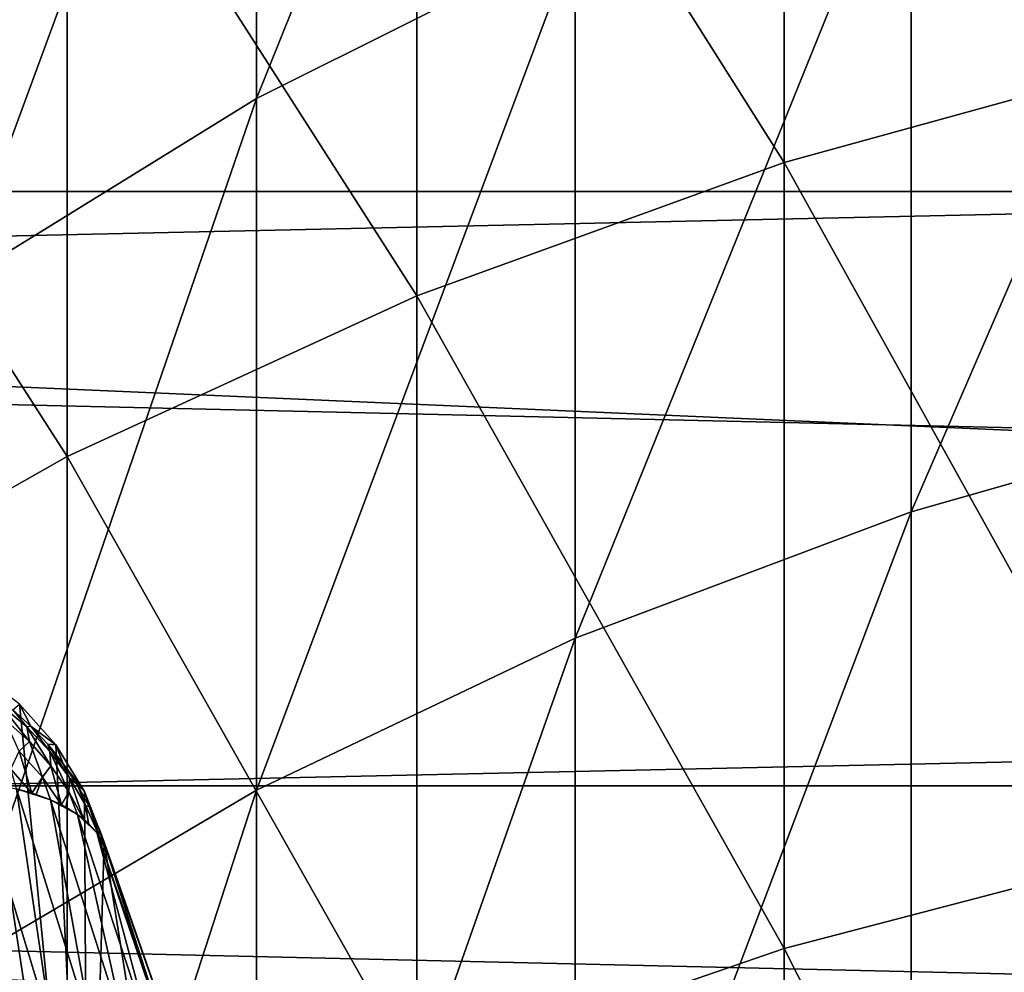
# Model space of a CAD drawing. Header units: metres. Extents: x -22 to 73, y -229 to 22.
# Tile 91 of 256: x -7.73 to -4.48, y -2.58 to 0.57. Entities that reach past the tile are written whole.
import ezdxf

# ---------------------------------------------------------------- set-up
doc = ezdxf.new("R2010")
doc.units = ezdxf.units.M
doc.layers.add('solid_509500_SW0001', color=7, linetype='CONTINUOUS')

msp = doc.modelspace()

# ---------------------------------------------------------------- linework, layer by layer
at = {"layer": 'solid_509500_SW0001'}
for points in [[(-6.944628, 0.307392, 288.858215), (-6.944628, 2.376116, 285.512024), (-5.892459, 2.923043, 285.826019)], [(-5.892459, 0.832717, 289.207123), (-6.944628, 0.307392, 288.858215), (-5.892459, 2.923043, 285.826019)], [(-3.944256, 0.44226, 293.905579), (-3.944256, 2.839308, 290.539917), (-5.203274, 2.47633, 290.298828)], [(-5.203274, 0.095748, 293.641357), (-5.203274, 2.47633, 290.298828), (-6.415171, 2.015304, 289.992615)], [(-5.203274, 0.095748, 293.641357), (-3.944256, 0.44226, 293.905579), (-5.203274, 2.47633, 290.298828)], [(-7.929916, -0.30131, 288.453888), (-7.929916, 1.742383, 285.148224), (-6.944628, 2.376116, 285.512024)], [(-6.944628, 0.307392, 288.858215), (-7.929916, -0.30131, 288.453888), (-6.944628, 2.376116, 285.512024)], [(20.021786, 2.269483, 0.034086), (-20.101875, 1.391804, 0.034086), (20.14465, 0.464279, 0.034086)], [(-6.415171, -0.344363, 293.305786), (-6.415171, 2.015304, 289.992615), (-7.568972, 1.460407, 289.624054)], [(-6.415171, -0.344363, 293.305786), (-5.203274, 0.095748, 293.641357), (-6.415171, 2.015304, 289.992615)], [(-22.5, 0), (-22.414381, 1.961005), (22.5, 0)], [(-22.414381, 1.961005), (22.414381, 1.961005), (22.5, 0)], [(-4.783543, -1.056233, 292.76297), (-4.783543, 1.269605, 289.497314), (-3.628558, 1.613849, 289.725952)], [(-3.628558, -0.727606, 293.01355), (-4.783543, -1.056233, 292.76297), (-3.628558, 1.613849, 289.725952)], [(-7.568972, -0.874087, 292.901855), (-7.568972, 1.460407, 289.624054), (-8.654225, 0.816663, 289.196472)], [(-7.568972, -0.874087, 292.901855), (-6.415171, -0.344363, 293.305786), (-7.568972, 1.460407, 289.624054)], [(20.14465, 0.464279, 0.034086), (-20.101875, 1.391804, 0.034086), (-20.145683, -0.417051, 0.034086)], [(-5.892459, -1.473302, 292.444977), (-5.892459, 0.832717, 289.207123), (-4.783543, 1.269605, 289.497314)], [(-4.783543, -1.056233, 292.76297), (-5.892459, -1.473302, 292.444977), (-4.783543, 1.269605, 289.497314)], [(-8.654225, -1.488627, 292.433289), (-7.568972, -0.874087, 292.901855), (-8.654225, 0.816663, 289.196472)], [(-6.944628, -1.974795, 292.062592), (-6.944628, 0.307392, 288.858215), (-5.892459, 0.832717, 289.207123)], [(-5.892459, -1.473302, 292.444977), (-6.944628, -1.974795, 292.062592), (-5.892459, 0.832717, 289.207123)], [(20.14465, 0.464279, 0.034086), (-20.145683, -0.417051, 0.034086), (20.10508, -1.344709, 0.034086)], [(-3.944256, -2.168824, 297.108032), (-3.944256, 0.44226, 293.905579), (-5.203274, 0.095748, 293.641357)], [(-7.929916, -2.555884, 291.619507), (-7.929916, -0.30131, 288.453888), (-6.944628, 0.307392, 288.858215)], [(-6.944628, -1.974795, 292.062592), (-7.929916, -2.555884, 291.619507), (-6.944628, 0.307392, 288.858215)], [(-5.203274, -2.497399, 296.821808), (-5.203274, 0.095748, 293.641357), (-6.415171, -0.344363, 293.305786)], [(-5.203274, -2.497399, 296.821808), (-3.944256, -2.168824, 297.108032), (-5.203274, 0.095748, 293.641357)], [(22.414381, -1.961005), (-22.5, 0), (22.5, 0)], [(22.414381, -1.961005), (-22.414381, -1.961005), (-22.5, 0)], [(-6.415171, -2.914728, 296.458282), (-6.415171, -0.344363, 293.305786), (-7.568972, -0.874087, 292.901855)], [(-6.415171, -2.914728, 296.458282), (-5.203274, -2.497399, 296.821808), (-6.415171, -0.344363, 293.305786)], [(20.10508, -1.344709, 0.034086), (-20.145683, -0.417051, 0.034086), (-20.02705, -2.222552, 0.034086)], [(-4.783543, -3.58975, 295.8703), (-4.783543, -1.056233, 292.76297), (-3.628558, -0.727606, 293.01355)], [(-3.628558, -3.278133, 296.141724), (-4.783543, -3.58975, 295.8703), (-3.628558, -0.727606, 293.01355)], [(-7.568972, -3.417032, 296.020752), (-7.568972, -0.874087, 292.901855), (-8.654225, -1.488627, 292.433289)], [(-7.568972, -3.417032, 296.020752), (-6.415171, -2.914728, 296.458282), (-7.568972, -0.874087, 292.901855)], [(-5.892459, -3.985229, 295.525818), (-5.892459, -1.473302, 292.444977), (-4.783543, -1.056233, 292.76297)], [(-4.783543, -3.58975, 295.8703), (-5.892459, -3.985229, 295.525818), (-4.783543, -1.056233, 292.76297)], [(20.10508, -1.344709, 0.034086), (-20.02705, -2.222552, 0.034086), (19.903395, -3.142828, 0.034086)], [(-8.654225, -3.999761, 295.513153), (-7.568972, -3.417032, 296.020752), (-8.654225, -1.488627, 292.433289)], [(-6.944628, -4.460763, 295.111572), (-6.944628, -1.974795, 292.062592), (-5.892459, -1.473302, 292.444977)], [(-5.892459, -3.985229, 295.525818), (-6.944628, -4.460763, 295.111572), (-5.892459, -1.473302, 292.444977)], [(-7.869061, -1.581021, 105.193748), (-7.888201, -3.166432, 105.193748), (-7.501096, -3.997945, 105.193748)], [(-7.726819, -1.69122, 105.193748), (-7.869061, -1.581021, 105.193748), (-7.501096, -3.997945, 105.193748)], [(-7.702159, -1.766361, 103.629776), (-7.78892, -1.693155, 103.579559), (-7.748802, -1.710284, 103.707222)], [(-7.69362, -1.814796, 103.54129), (-7.78892, -1.693155, 103.579559), (-7.702159, -1.766361, 103.629776)], [(-7.69362, -1.814796, 103.54129), (-7.775235, -1.741265, 103.490997), (-7.78892, -1.693155, 103.579559)], [(-7.688773, -1.764218, 103.743973), (-7.748802, -1.710284, 103.707222), (-7.726819, -1.69122, 105.193748)], [(-7.702159, -1.766361, 103.629776), (-7.748802, -1.710284, 103.707222), (-7.688773, -1.764218, 103.743973)], [(-7.606307, -1.825512, 105.193748), (-7.726819, -1.69122, 105.193748), (-7.501096, -3.997945, 105.193748)], [(-7.688773, -1.764218, 103.743973), (-7.726819, -1.69122, 105.193748), (-7.606307, -1.825512, 105.193748)], [(-7.726924, -1.846313, 103.440292), (-7.775235, -1.741265, 103.490997), (-7.69362, -1.814796, 103.54129)], [(-7.626247, -1.847252, 103.682648), (-7.702159, -1.766361, 103.629776), (-7.688773, -1.764218, 103.743973)], [(-7.623176, -1.89496, 103.593712), (-7.702159, -1.766361, 103.629776), (-7.626247, -1.847252, 103.682648)], [(-7.623176, -1.89496, 103.593712), (-7.69362, -1.814796, 103.54129), (-7.702159, -1.766361, 103.629776)], [(-7.632956, -1.823435, 103.782936), (-7.688773, -1.764218, 103.743973), (-7.606307, -1.825512, 105.193748)], [(-7.626247, -1.847252, 103.682648), (-7.688773, -1.764218, 103.743973), (-7.632956, -1.823435, 103.782936)], [(-7.650596, -1.931898, 103.498024), (-7.726924, -1.846313, 103.440292), (-7.69362, -1.814796, 103.54129)], [(-7.650596, -1.931898, 103.498024), (-7.69362, -1.814796, 103.54129), (-7.623176, -1.89496, 103.593712)], [(-7.754693, -1.906029, 103.361481), (-7.726924, -1.846313, 103.440292), (-7.685796, -1.984684, 103.416466)], [(-7.650596, -1.931898, 103.498024), (-7.685796, -1.984684, 103.416466), (-7.726924, -1.846313, 103.440292)], [(-7.581933, -1.887594, 103.823845), (-7.632956, -1.823435, 103.782936), (-7.606307, -1.825512, 105.193748)], [(-7.561358, -1.934538, 103.737488), (-7.632956, -1.823435, 103.782936), (-7.581933, -1.887594, 103.823845)], [(-7.561358, -1.934538, 103.737488), (-7.626247, -1.847252, 103.682648), (-7.632956, -1.823435, 103.782936)], [(-7.563816, -1.980427, 103.647636), (-7.626247, -1.847252, 103.682648), (-7.561358, -1.934538, 103.737488)], [(-7.563816, -1.980427, 103.647636), (-7.623176, -1.89496, 103.593712), (-7.626247, -1.847252, 103.682648)], [(-7.51202, -1.978931, 105.193748), (-7.606307, -1.825512, 105.193748), (-7.501096, -3.997945, 105.193748)], [(-7.581933, -1.887594, 103.823845), (-7.606307, -1.825512, 105.193748), (-7.51202, -1.978931, 105.193748)], [(-7.754693, -1.906029, 103.361481), (-7.685796, -1.984684, 103.416466), (-7.736541, -1.970802, 103.35762)], [(-7.650596, -1.931898, 103.498024), (-7.623176, -1.89496, 103.593712), (-7.588244, -2.023417, 103.55719)], [(-7.563816, -1.980427, 103.647636), (-7.588244, -2.023417, 103.55719), (-7.623176, -1.89496, 103.593712)], [(-7.536251, -1.956269, 103.866394), (-7.581933, -1.887594, 103.823845), (-7.51202, -1.978931, 105.193748)], [(-7.561358, -1.934538, 103.737488), (-7.581933, -1.887594, 103.823845), (-7.536251, -1.956269, 103.866394)], [(-7.618157, -2.772016, 103.234291), (-7.869548, -1.947781, 103.234123), (-7.736541, -1.970802, 103.35762)], [(-7.766293, -2.782483, 103.134148), (-7.869548, -1.947781, 103.234123), (-7.618157, -2.772016, 103.234291)], [(-7.650596, -1.931898, 103.498024), (-7.671712, -1.989183, 103.43428), (-7.685796, -1.984684, 103.416466)], [(-7.650596, -1.931898, 103.498024), (-7.623826, -2.007023, 103.500679), (-7.671712, -1.989183, 103.43428)], [(-7.650596, -1.931898, 103.498024), (-7.588244, -2.023417, 103.55719), (-7.623826, -2.007023, 103.500679)], [(-7.563816, -1.980427, 103.647636), (-7.561358, -1.934538, 103.737488), (-7.515432, -2.070084, 103.702377)], [(-7.507576, -2.027092, 103.793694), (-7.561358, -1.934538, 103.737488), (-7.536251, -1.956269, 103.866394)], [(-7.507576, -2.027092, 103.793694), (-7.515432, -2.070084, 103.702377), (-7.561358, -1.934538, 103.737488)], [(22.158175, -3.907085), (-22.158175, -3.907085), (-22.414381, -1.961005)], [(22.414381, -1.961005), (22.158175, -3.907085), (-22.414381, -1.961005)], [(-7.929916, -5.011773, 294.631622), (-7.929916, -2.555884, 291.619507), (-6.944628, -1.974795, 292.062592)], [(-6.944628, -4.460763, 295.111572), (-7.929916, -5.011773, 294.631622), (-6.944628, -1.974795, 292.062592)], [(-7.736541, -1.970802, 103.35762), (-7.671712, -1.989183, 103.43428), (-7.623826, -2.007023, 103.500679)], [(-7.485155, -2.776479, 103.35775), (-7.736541, -1.970802, 103.35762), (-7.623826, -2.007023, 103.500679)], [(-7.736541, -1.970802, 103.35762), (-7.685796, -1.984684, 103.416466), (-7.671712, -1.989183, 103.43428)], [(-7.618157, -2.772016, 103.234291), (-7.736541, -1.970802, 103.35762), (-7.485155, -2.776479, 103.35775)], [(-7.563816, -1.980427, 103.647636), (-7.573696, -2.031109, 103.582512), (-7.588244, -2.023417, 103.55719)], [(-7.563816, -1.980427, 103.647636), (-7.53462, -2.055476, 103.658936), (-7.573696, -2.031109, 103.582512)], [(-7.563816, -1.980427, 103.647636), (-7.515432, -2.070084, 103.702377), (-7.53462, -2.055476, 103.658936)], [(-7.496414, -2.028935, 103.910194), (-7.536251, -1.956269, 103.866394), (-7.51202, -1.978931, 105.193748)], [(-7.507576, -2.027092, 103.793694), (-7.536251, -1.956269, 103.866394), (-7.496414, -2.028935, 103.910194)], [(-7.51202, -1.978931, 105.193748), (-7.501096, -3.997945, 105.193748), (-7.446678, -2.146973, 105.193748)], [(-7.496414, -2.028935, 103.910194), (-7.51202, -1.978931, 105.193748), (-7.446678, -2.146973, 105.193748)], [(-7.623826, -2.007023, 103.500679), (-7.573696, -2.031109, 103.582512), (-7.53462, -2.055476, 103.658936)], [(-7.371173, -2.795709, 103.500755), (-7.623826, -2.007023, 103.500679), (-7.53462, -2.055476, 103.658936)], [(-7.623826, -2.007023, 103.500679), (-7.588244, -2.023417, 103.55719), (-7.573696, -2.031109, 103.582512)], [(-7.485155, -2.776479, 103.35775), (-7.623826, -2.007023, 103.500679), (-7.371173, -2.795709, 103.500755)], [(-7.507576, -2.027092, 103.793694), (-7.498887, -2.084656, 103.744247), (-7.515432, -2.070084, 103.702377)], [(-7.507576, -2.027092, 103.793694), (-7.496414, -2.028935, 103.910194), (-7.464995, -2.123787, 103.850586)], [(-7.507576, -2.027092, 103.793694), (-7.464995, -2.123787, 103.850586), (-7.498887, -2.084656, 103.744247)], [(-7.462861, -2.105022, 103.954849), (-7.496414, -2.028935, 103.910194), (-7.446678, -2.146973, 105.193748)], [(-7.464995, -2.123787, 103.850586), (-7.496414, -2.028935, 103.910194), (-7.462861, -2.105022, 103.954849)], [(-7.53462, -2.055476, 103.658936), (-7.498887, -2.084656, 103.744247), (-7.471377, -2.115057, 103.827553)], [(-7.279476, -2.829231, 103.658966), (-7.53462, -2.055476, 103.658936), (-7.471377, -2.115057, 103.827553)], [(-7.53462, -2.055476, 103.658936), (-7.515432, -2.070084, 103.702377), (-7.498887, -2.084656, 103.744247)], [(-7.371173, -2.795709, 103.500755), (-7.53462, -2.055476, 103.658936), (-7.279476, -2.829231, 103.658966)], [(-7.498887, -2.084656, 103.744247), (-7.464995, -2.123787, 103.850586), (-7.471377, -2.115057, 103.827553)], [(-7.464995, -2.123787, 103.850586), (-7.462861, -2.105022, 103.954849), (-7.450208, -2.1483, 103.913368)], [(-7.462861, -2.105022, 103.954849), (-7.446678, -2.146973, 105.193748), (-7.44133, -2.165434, 104.596878)], [(-7.462861, -2.105022, 103.954849), (-7.44133, -2.165434, 104.596878), (-7.435933, -2.183896, 104)], [(-7.450208, -2.1483, 103.913368), (-7.462861, -2.105022, 103.954849), (-7.435933, -2.183896, 104)], [(-7.471377, -2.115057, 103.827553), (-7.435933, -2.183896, 104), (-7.302359, -2.595775, 104)], [(-7.471377, -2.115057, 103.827553), (-7.464995, -2.123787, 103.850586), (-7.435933, -2.183896, 104)], [(-7.212603, -2.876333, 103.827553), (-7.471377, -2.115057, 103.827553), (-7.302359, -2.595775, 104)], [(-7.279476, -2.829231, 103.658966), (-7.471377, -2.115057, 103.827553), (-7.212603, -2.876333, 103.827553)], [(-7.464995, -2.123787, 103.850586), (-7.450208, -2.1483, 103.913368), (-7.435933, -2.183896, 104)], [(-7.501096, -3.997945, 105.193748), (-7.025362, -4.784797, 105.193748), (-7.446678, -2.146973, 105.193748)], [(-7.025362, -4.784797, 105.193748), (-7.159493, -2.967179, 105.193748), (-7.446678, -2.146973, 105.193748)], [(-7.44133, -2.165434, 104.596878), (-7.446678, -2.146973, 105.193748), (-7.159493, -2.967179, 105.193748)], [(-7.44133, -2.165434, 104.596878), (-7.159493, -2.967179, 105.193748), (-7.435933, -2.183896, 104)], [(-3.944256, -4.982865, 300.133698), (-3.944256, -2.168824, 297.108032), (-5.203274, -2.497399, 296.821808)], [(-7.302359, -2.595775, 104), (-7.435933, -2.183896, 104), (-7.159493, -2.967179, 105.193748)], [(19.903395, -3.142828, 0.034086), (-20.02705, -2.222552, 0.034086), (-19.746927, -4.010159, 0.034086)], [(-5.203274, -5.292109, 299.826691), (-5.203274, -2.497399, 296.821808), (-6.415171, -2.914728, 296.458282)], [(-5.203274, -5.292109, 299.826691), (-3.944256, -4.982865, 300.133698), (-5.203274, -2.497399, 296.821808)]]:
    msp.add_3dface(points, dxfattribs=at)

doc.saveas('drawing.dxf')
